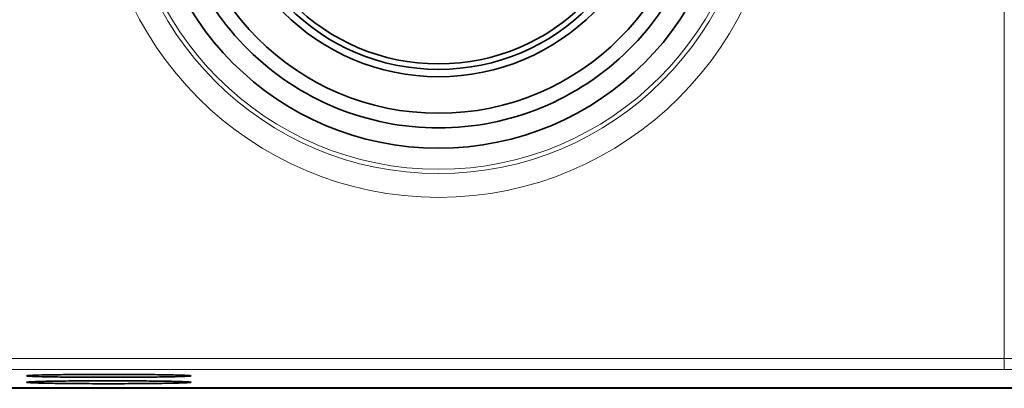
# Model space of a CAD drawing. Header units: millimetres. Extents: x 5 to 589, y 5 to 415.
# Tile 20 of 256: x 166 to 193, y 206 to 216. Entities that reach past the tile are written whole.
import ezdxf

# ---------------------------------------------------------------- set-up
doc = ezdxf.new("R2010")
doc.units = ezdxf.units.MM
doc.layers.add('Sichtbar (ISO)', color=7, linetype='Continuous', lineweight=35)
doc.layers.add('Sichtbar schmal (ISO)', color=7, linetype='Continuous', lineweight=18)

msp = doc.modelspace()

# ---------------------------------------------------------------- linework, layer by layer
at = {"layer": 'Sichtbar (ISO)'}
msp.add_line((259.723413, 206.09312811), (162.42341127, 206.09312811), dxfattribs=at)
for centre, radius in [((177.63141172, 220.60410256), 7), ((177.63141172, 220.60410256), 6), ((177.63138368, 220.60410492), 5.8), ((177.63141172, 220.60410256), 5.65)]:
    msp.add_circle(centre, radius, dxfattribs=at)
msp.add_arc((177.63138368, 220.60410492), 7.95452683, 180, 0, dxfattribs=at)
for points, knots in [([(170.23132311, 220.60410492), (170.23132311, 220.10721991), (170.28136893, 219.61159581), (170.480038, 218.63787588), (170.62815915, 218.16225155), (171.2003187, 216.81849797), (171.74737441, 216.01413196), (173.11901933, 214.66037), (173.93049487, 214.12391674), (175.71340102, 213.39225638), (176.66778609, 213.20404435), (178.59498127, 213.20404435), (179.54936634, 213.39225638), (181.33227249, 214.12391674), (182.14374803, 214.66037), (183.51539295, 216.01413196), (184.06244866, 216.81849797), (184.63460821, 218.16225155), (184.78272936, 218.63787588), (184.98139843, 219.61159581), (185.03144425, 220.10721991), (185.03144425, 220.60410492)], [0.0000031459, 0.0000031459, 0.0000031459, 0.0000031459, 0.149068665, 0.149068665, 0.29813733, 0.29813733, 0.5872166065, 0.5872166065, 0.876295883, 0.876295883, 1.1653751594, 1.1653751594, 1.4544544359, 1.4544544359, 1.7435337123, 1.7435337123, 2.0326129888, 2.0326129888, 2.1816816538, 2.1816816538, 2.330747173, 2.330747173, 2.330747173, 2.330747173]), ([(166.3620901, 206.42469713), (166.3620901, 206.42881386), (166.39947973, 206.43295918), (166.47244964, 206.436895), (166.54541955, 206.44083082), (166.65396974, 206.44455715), (166.79288622, 206.44790072), (166.9318027, 206.45124428), (167.10108547, 206.45420508), (167.29228, 206.45663257), (167.48347453, 206.45906006), (167.69658081, 206.46095425), (167.92123509, 206.4622242), (168.14588936, 206.46349415), (168.38209163, 206.46413986), (168.61821938, 206.46412883), (168.85434714, 206.4641178), (169.09040038, 206.46345002), (169.31464693, 206.46215741), (169.53889347, 206.4608648), (169.75133331, 206.45894736), (169.94166547, 206.45650792), (170.13199762, 206.45406847), (170.3002221, 206.45110702), (170.43848143, 206.44772665), (170.57674076, 206.44434628), (170.68503495, 206.44054701), (170.75637229, 206.43664203), (170.82770961, 206.43273705), (170.86209009, 206.42872636), (170.8620901, 206.42469713)], [0, 0, 0, 0, 0.0999999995, 0.0999999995, 0.0999999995, 0.2000000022, 0.2000000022, 0.2000000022, 0.3000000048, 0.3000000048, 0.3000000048, 0.4000000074, 0.4000000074, 0.4000000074, 0.5000000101, 0.5000000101, 0.5000000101, 0.6000000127, 0.6000000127, 0.6000000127, 0.7000000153, 0.7000000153, 0.7000000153, 0.8000000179, 0.8000000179, 0.8000000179, 0.9000000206, 0.9000000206, 0.9000000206, 1, 1, 1, 1]), ([(170.8620901, 206.42469713), (170.8620901, 206.4205804), (170.82470047, 206.41643508), (170.75173056, 206.41249926), (170.67876065, 206.40856343), (170.57021046, 206.4048371), (170.43129398, 206.40149354), (170.2923775, 206.39814997), (170.12309473, 206.39518917), (169.9319002, 206.39276168), (169.74070567, 206.39033419), (169.52759939, 206.38844001), (169.30294511, 206.38717006), (169.07829084, 206.38590011), (168.84208857, 206.3852544), (168.60596081, 206.38526543), (168.36983306, 206.38527646), (168.13377982, 206.38594423), (167.90953327, 206.38723684), (167.68528673, 206.38852945), (167.47284689, 206.39044689), (167.28251473, 206.39288634), (167.09218257, 206.39532578), (166.9239581, 206.39828724), (166.78569877, 206.4016676), (166.64743944, 206.40504797), (166.53914525, 206.40884724), (166.46780791, 206.41275222), (166.39647059, 206.41665721), (166.36209011, 206.4206679), (166.3620901, 206.42469713)], [0, 0, 0, 0, 0.0999999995, 0.0999999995, 0.0999999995, 0.2000000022, 0.2000000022, 0.2000000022, 0.3000000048, 0.3000000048, 0.3000000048, 0.4000000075, 0.4000000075, 0.4000000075, 0.5000000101, 0.5000000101, 0.5000000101, 0.6000000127, 0.6000000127, 0.6000000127, 0.7000000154, 0.7000000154, 0.7000000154, 0.800000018, 0.800000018, 0.800000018, 0.9000000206, 0.9000000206, 0.9000000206, 1, 1, 1, 1]), ([(166.3620901, 206.24947138), (166.3620901, 206.25358812), (166.39947973, 206.25773343), (166.47244964, 206.26166925), (166.54541955, 206.26560507), (166.65396974, 206.26933141), (166.79288622, 206.27267497), (166.9318027, 206.27601854), (167.10108547, 206.27897934), (167.29228, 206.28140683), (167.48347453, 206.28383432), (167.69658081, 206.2857285), (167.92123509, 206.28699845), (168.14588936, 206.2882684), (168.38209163, 206.28891411), (168.61821938, 206.28890308), (168.85434714, 206.28889205), (169.09040038, 206.28822428), (169.31464693, 206.28693167), (169.53889347, 206.28563906), (169.75133331, 206.28372162), (169.94166547, 206.28128217), (170.13199762, 206.27884273), (170.3002221, 206.27588127), (170.43848143, 206.27250091), (170.57674076, 206.26912054), (170.68503495, 206.26532127), (170.75637229, 206.26141629), (170.82770961, 206.25751131), (170.86209009, 206.25350062), (170.8620901, 206.24947138)], [0, 0, 0, 0, 0.0999999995, 0.0999999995, 0.0999999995, 0.2000000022, 0.2000000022, 0.2000000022, 0.3000000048, 0.3000000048, 0.3000000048, 0.4000000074, 0.4000000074, 0.4000000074, 0.5000000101, 0.5000000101, 0.5000000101, 0.6000000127, 0.6000000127, 0.6000000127, 0.7000000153, 0.7000000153, 0.7000000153, 0.8000000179, 0.8000000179, 0.8000000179, 0.9000000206, 0.9000000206, 0.9000000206, 1, 1, 1, 1]), ([(162.42341297, 206.08406734), (170.53174619, 206.08405222), (178.64007941, 206.0840611), (194.85674602, 206.08405564), (202.96507941, 206.0840529), (211.07341279, 206.0840529)], [-4.8650150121, -4.8650150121, -4.8650150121, -4.8650150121, -2.4325150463, -2.4325150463, -0.0000150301, -0.0000150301, -0.0000150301, -0.0000150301]), ([(170.8620901, 206.24947138), (170.8620901, 206.24535465), (170.82470047, 206.24120934), (170.75173056, 206.23727351), (170.67876065, 206.23333769), (170.57021046, 206.22961136), (170.43129398, 206.22626779), (170.2923775, 206.22292423), (170.12309473, 206.21996343), (169.9319002, 206.21753594), (169.74070567, 206.21510845), (169.52759939, 206.21321426), (169.30294511, 206.21194431), (169.07829084, 206.21067437), (168.84208857, 206.21002865), (168.60596081, 206.21003968), (168.36983306, 206.21005072), (168.13377982, 206.21071849), (167.90953327, 206.2120111), (167.68528673, 206.21330371), (167.47284689, 206.21522114), (167.28251473, 206.21766059), (167.09218257, 206.22010004), (166.9239581, 206.2230615), (166.78569877, 206.22644186), (166.64743944, 206.22982222), (166.53914525, 206.23362149), (166.46780791, 206.23752648), (166.39647059, 206.24143147), (166.36209011, 206.24544216), (166.3620901, 206.24947138)], [0, 0, 0, 0, 0.0999999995, 0.0999999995, 0.0999999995, 0.2000000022, 0.2000000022, 0.2000000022, 0.3000000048, 0.3000000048, 0.3000000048, 0.4000000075, 0.4000000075, 0.4000000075, 0.5000000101, 0.5000000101, 0.5000000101, 0.6000000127, 0.6000000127, 0.6000000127, 0.7000000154, 0.7000000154, 0.7000000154, 0.800000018, 0.800000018, 0.800000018, 0.9000000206, 0.9000000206, 0.9000000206, 1, 1, 1, 1])]:
    msp.add_open_spline(points, degree=3, knots=knots, dxfattribs=at)
at = {"layer": 'Sichtbar schmal (ISO)'}
for p, q in [((193.10372523, 206.89495908), (193.10372505, 232.34932857)), ((162.42338721, 206.89495909), (193.10372523, 206.89495908)), ((193.10372523, 206.59500515), (193.10372523, 206.89495908)), ((162.42340638, 206.59500515), (193.10372523, 206.59500515)), ((166.3620901, 206.42469713), (166.3634542, 206.42606101)), ((170.8620901, 206.42469713), (170.86067896, 206.42610805)), ((166.3620901, 206.24947138), (166.3634542, 206.25083527)), ((170.8620901, 206.24947138), (170.86067896, 206.25088231))]:
    msp.add_line(p, q, dxfattribs=at)
for centre, radius in [((177.63141172, 220.60410256), 9.298212), ((177.63141172, 220.60410256), 8.64964736), ((177.63141172, 220.60410256), 8.53172652), ((160.07341172, 220.60410256), 6.4330127)]:
    msp.add_circle(centre, radius, dxfattribs=at)
for points, knots in [([(193.10372523, 206.89495908), (193.25957087, 206.89495969), (193.40893294, 206.8954689), (193.54682373, 206.89636692), (193.68471452, 206.89726493), (193.81104192, 206.89855175), (193.92087425, 206.90005087), (194.03070658, 206.90154998), (194.12427035, 206.90326141), (194.20238756, 206.90502749), (194.28050476, 206.90679357), (194.34355761, 206.90861431), (194.39667752, 206.91051225), (194.44979743, 206.91241019), (194.49314472, 206.91438534), (194.52805428, 206.91661149), (194.56296385, 206.91883765), (194.58852485, 206.92131481), (194.59871968, 206.92392965)], [0, 0, 0, 0, 0.16666666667, 0.16666666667, 0.16666666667, 0.33333333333, 0.33333333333, 0.33333333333, 0.5, 0.5, 0.5, 0.66666666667, 0.66666666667, 0.66666666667, 0.83333333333, 0.83333333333, 0.83333333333, 0.99999999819, 0.99999999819, 0.99999999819, 0.99999999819]), ([(193.10372523, 206.59500515), (193.29484301, 206.59500571), (193.47111673, 206.59551492), (193.63544338, 206.5964129), (193.79977004, 206.59731088), (193.95214965, 206.59859765), (194.08430408, 206.60009696), (194.21645852, 206.60159627), (194.32838778, 206.60330813), (194.42212, 206.60507352), (194.51585222, 206.60683891), (194.5913874, 206.60865783), (194.65526797, 206.61055826), (194.71914855, 206.61245868), (194.77137453, 206.61444062), (194.81292, 206.61665773), (194.85446546, 206.61887483), (194.88533042, 206.6213271), (194.89771857, 206.62397567)], [0, 0, 0, 0, 0.1666666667, 0.1666666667, 0.1666666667, 0.3333333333, 0.3333333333, 0.3333333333, 0.5, 0.5, 0.5, 0.6666666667, 0.6666666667, 0.6666666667, 0.8333333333, 0.8333333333, 0.8333333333, 1, 1, 1, 1])]:
    msp.add_open_spline(points, degree=3, knots=knots, dxfattribs=at)

doc.saveas('drawing.dxf')
